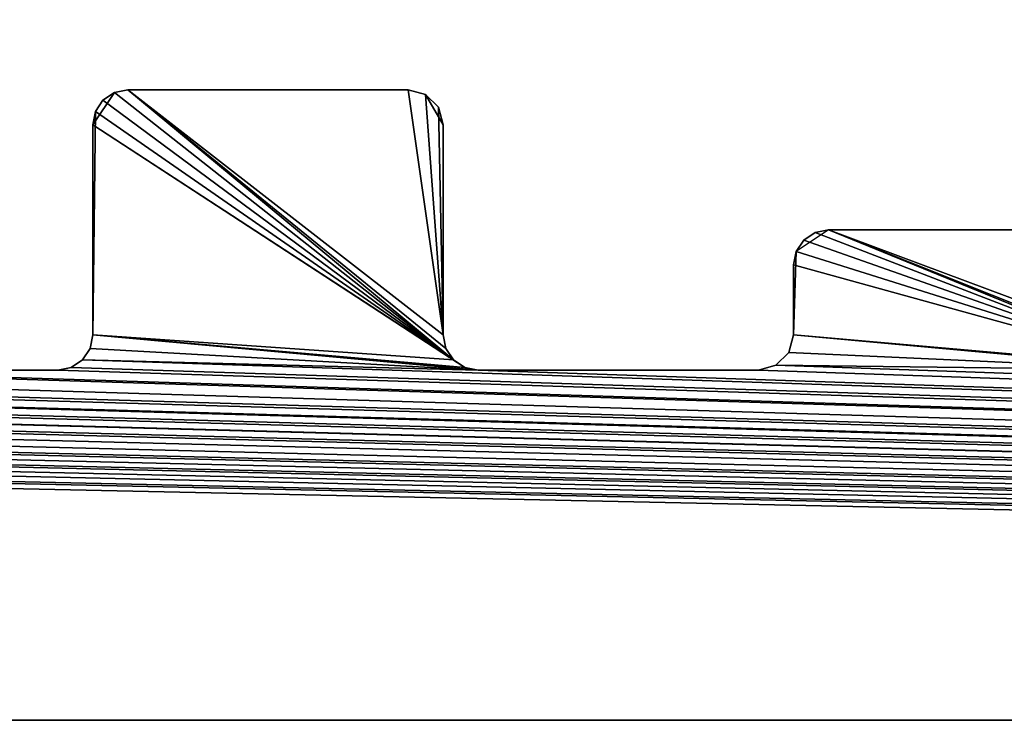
# Model space of a CAD drawing. Extents: x 0 to 122, y 0 to 122.
# Tile 53 of 256: x 43.48 to 50.5, y 0 to 5. Entities that reach past the tile are written whole.
import ezdxf

# ---------------------------------------------------------------- set-up
doc = ezdxf.new("R2010")
doc.units = 0
doc.header["$LTSCALE"] = 25.4
doc.layers.get('0').update_dxf_attribs({"color": 13, "linetype": 'CONTINUOUS'})

# ---------------------------------------------------------------- blocks, each defined once
blk = doc.blocks.new('GROOVE-I-7792-7793_STL_2')
at = {"color": 250}
for p, q in [((62.5012, -55, 125), (62.6555, -54.769, 125)), ((62.5744, -54.8232), (62.6555, -54.769)), ((62.5744, -54.8232), (62.6555, -54.769)), ((62.6555, -54.769, 125), (62.5744, -54.8232, 125)), ((62.7512, -54.75, 125), (62.6555, -54.769, 125)), ((62.6555, -54.769), (62.7512, -54.75)), ((62.6555, -54.769), (62.7512, -54.75)), ((62.7512, -54.75, 125), (62.6555, -54.769, 125)), ((62.6555, -54.769), (62.6555, -54.769, 125)), ((62.6555, -54.769), (62.6555, -54.769, 125)), ((64.7512, -54.75, 125), (62.7512, -54.75, 125)), ((62.7512, -54.75), (64.7512, -54.75)), ((62.7512, -54.75, 125), (62.7512, -54.75)), ((64.7512, -54.75, 125), (62.7512, -54.75, 125)), ((62.7512, -54.75), (64.7512, -54.75)), ((62.7512, -54.75, 125), (62.7512, -54.75)), ((64.8762, -54.7835, 125), (64.7512, -54.75, 125)), ((64.7512, -54.75), (64.8762, -54.7835)), ((64.7512, -54.75, 125), (64.7512, -54.75)), ((64.7512, -54.75), (64.8762, -54.7835)), ((64.7512, -54.75, 125), (64.7512, -54.75)), ((64.8762, -54.7835, 125), (64.7512, -54.75, 125)), ((64.8762, -54.7835, 125), (65.0012, -55, 125)), ((64.8762, -54.7835), (64.9677, -54.875)), ((64.8762, -54.7835), (64.9677, -54.875)), ((64.8762, -54.7835), (64.8762, -54.7835, 125)), ((64.9677, -54.875, 125), (64.8762, -54.7835, 125)), ((64.8762, -54.7835), (64.8762, -54.7835, 125)), ((62.5202, -54.9043), (62.5744, -54.8232)), ((62.5202, -54.9043), (62.5744, -54.8232)), ((62.5744, -54.8232, 125), (62.5202, -54.9043, 125)), ((62.5744, -54.8232), (62.5744, -54.8232, 125)), ((62.5744, -54.8232), (62.5744, -54.8232, 125)), ((62.5012, -55), (62.5202, -54.9043)), ((62.5012, -55), (62.5202, -54.9043)), ((62.5202, -54.9043, 125), (62.5012, -55, 125)), ((62.5202, -54.9043), (62.5202, -54.9043, 125)), ((62.5202, -54.9043), (62.5202, -54.9043, 125)), ((64.9677, -54.875), (65.0012, -55)), ((64.9677, -54.875), (65.0012, -55)), ((64.9677, -54.875), (64.9677, -54.875, 125)), ((65.0012, -55, 125), (64.9677, -54.875, 125)), ((64.9677, -54.875), (64.9677, -54.875, 125)), ((62.5012, -55, 125), (62.5012, -56.5, 125)), ((62.5012, -56.5), (62.5012, -55)), ((62.5012, -55, 125), (62.5012, -56.5, 125)), ((62.5012, -55, 125), (62.5012, -55)), ((62.5012, -56.5), (62.5012, -55)), ((62.5012, -55, 125), (62.5012, -55)), ((65.0012, -56.5, 125), (65.0012, -55, 125)), ((65.0012, -55), (65.0012, -56.5)), ((65.0012, -55, 125), (65.0012, -55)), ((65.0012, -56.5, 125), (65.0012, -55, 125)), ((65.0012, -55), (65.0012, -56.5)), ((65.0012, -55, 125), (65.0012, -55)), ((67.7512, -55.75, 125), (67.5202, -55.9043, 125)), ((67.5744, -55.8232), (67.6555, -55.769)), ((67.5744, -55.8232), (67.6555, -55.769)), ((67.6555, -55.769, 125), (67.5744, -55.8232, 125)), ((67.6555, -55.769), (67.7512, -55.75)), ((67.6555, -55.769), (67.7512, -55.75)), ((67.7512, -55.75, 125), (67.6555, -55.769, 125)), ((67.6555, -55.769), (67.6555, -55.769, 125)), ((67.6555, -55.769), (67.6555, -55.769, 125)), ((69.7512, -55.75, 125), (67.7512, -55.75, 125)), ((67.7512, -55.75), (69.7512, -55.75)), ((67.7512, -55.75, 125), (67.7512, -55.75)), ((69.7512, -55.75, 125), (67.7512, -55.75, 125)), ((67.7512, -55.75), (69.7512, -55.75)), ((67.7512, -55.75, 125), (67.7512, -55.75)), ((67.5202, -55.9043), (67.5744, -55.8232)), ((67.5202, -55.9043), (67.5744, -55.8232)), ((67.5744, -55.8232, 125), (67.5202, -55.9043, 125)), ((67.5744, -55.8232), (67.5744, -55.8232, 125)), ((67.5744, -55.8232), (67.5744, -55.8232, 125)), ((67.5202, -55.9043, 125), (67.5012, -56, 125)), ((67.5012, -56), (67.5202, -55.9043)), ((67.5012, -56), (67.5202, -55.9043)), ((67.5202, -55.9043, 125), (67.5012, -56, 125)), ((67.5202, -55.9043), (67.5202, -55.9043, 125)), ((67.5202, -55.9043), (67.5202, -55.9043, 125)), ((67.5012, -56, 125), (67.5012, -56.5, 125)), ((67.5012, -56.5), (67.5012, -56)), ((67.5012, -56, 125), (67.5012, -56.5, 125)), ((67.5012, -56, 125), (67.5012, -56)), ((67.5012, -56.5), (67.5012, -56)), ((67.5012, -56, 125), (67.5012, -56)), ((62.5012, -56.5, 125), (62.4821, -56.5957, 125)), ((62.4821, -56.5957), (62.5012, -56.5)), ((62.4821, -56.5957), (62.5012, -56.5)), ((62.5012, -56.5, 125), (62.4821, -56.5957, 125)), ((62.5012, -56.5, 125), (62.5012, -56.5)), ((62.5012, -56.5, 125), (62.5012, -56.5)), ((65.0202, -56.5957, 125), (65.0012, -56.5, 125)), ((65.0012, -56.5), (65.0202, -56.5957)), ((65.0012, -56.5, 125), (65.0012, -56.5)), ((65.0012, -56.5), (65.0202, -56.5957)), ((65.0012, -56.5, 125), (65.0012, -56.5)), ((65.0202, -56.5957, 125), (65.0012, -56.5, 125)), ((67.5012, -56.5, 125), (67.4677, -56.625, 125)), ((67.4677, -56.625), (67.5012, -56.5)), ((67.4677, -56.625), (67.5012, -56.5)), ((67.5012, -56.5, 125), (67.4677, -56.625, 125)), ((67.5012, -56.5, 125), (67.5012, -56.5)), ((67.5012, -56.5, 125), (67.5012, -56.5)), ((62.4821, -56.5957, 125), (62.4279, -56.6768, 125)), ((62.4279, -56.6768), (62.4821, -56.5957)), ((62.4279, -56.6768), (62.4821, -56.5957)), ((62.4821, -56.5957, 125), (62.4279, -56.6768, 125)), ((62.4821, -56.5957), (62.4821, -56.5957, 125)), ((62.4821, -56.5957), (62.4821, -56.5957, 125)), ((65.0744, -56.6768, 125), (65.0202, -56.5957, 125)), ((65.0202, -56.5957), (65.0744, -56.6768)), ((65.0202, -56.5957), (65.0744, -56.6768)), ((65.0202, -56.5957), (65.0202, -56.5957, 125)), ((65.0744, -56.6768, 125), (65.0202, -56.5957, 125)), ((65.0202, -56.5957), (65.0202, -56.5957, 125)), ((62.4279, -56.6768, 125), (62.3468, -56.731, 125)), ((62.3468, -56.731), (62.4279, -56.6768)), ((62.3468, -56.731), (62.4279, -56.6768)), ((62.4279, -56.6768, 125), (62.3468, -56.731, 125)), ((62.4279, -56.6768), (62.4279, -56.6768, 125)), ((62.4279, -56.6768), (62.4279, -56.6768, 125)), ((65.1555, -56.731, 125), (65.0744, -56.6768, 125)), ((65.0744, -56.6768), (65.1555, -56.731)), ((65.0744, -56.6768), (65.1555, -56.731)), ((65.0744, -56.6768), (65.0744, -56.6768, 125)), ((65.1555, -56.731, 125), (65.0744, -56.6768, 125)), ((65.0744, -56.6768), (65.0744, -56.6768, 125)), ((67.4677, -56.625, 125), (67.3762, -56.7165, 125)), ((67.3762, -56.7165), (67.4677, -56.625)), ((67.3762, -56.7165), (67.4677, -56.625)), ((67.4677, -56.625, 125), (67.3762, -56.7165, 125)), ((67.4677, -56.625), (67.4677, -56.625, 125)), ((67.4677, -56.625), (67.4677, -56.625, 125)), ((62.2512, -56.75, 125), (60.2512, -56.75, 125)), ((60.2512, -56.75), (62.2512, -56.75)), ((62.2512, -56.75, 125), (60.2512, -56.75, 125)), ((60.2512, -56.75), (62.2512, -56.75)), ((62.3468, -56.731, 125), (62.2512, -56.75, 125)), ((62.2512, -56.75), (62.3468, -56.731)), ((62.2512, -56.75), (62.3468, -56.731)), ((62.3468, -56.731, 125), (62.2512, -56.75, 125)), ((62.2512, -56.75, 125), (62.2512, -56.75)), ((62.2512, -56.75, 125), (62.2512, -56.75)), ((62.3468, -56.731), (62.3468, -56.731, 125)), ((62.3468, -56.731), (62.3468, -56.731, 125)), ((65.2512, -56.75, 125), (65.1555, -56.731, 125)), ((65.1555, -56.731), (65.2512, -56.75)), ((65.1555, -56.731), (65.2512, -56.75)), ((65.1555, -56.731), (65.1555, -56.731, 125)), ((65.2512, -56.75, 125), (65.1555, -56.731, 125)), ((65.1555, -56.731), (65.1555, -56.731, 125)), ((67.2512, -56.75, 125), (65.2512, -56.75, 125)), ((65.2512, -56.75), (67.2512, -56.75)), ((65.2512, -56.75, 125), (65.2512, -56.75)), ((67.2512, -56.75, 125), (65.2512, -56.75, 125)), ((65.2512, -56.75), (67.2512, -56.75)), ((65.2512, -56.75, 125), (65.2512, -56.75)), ((67.3762, -56.7165, 125), (67.2512, -56.75, 125)), ((67.2512, -56.75), (67.3762, -56.7165)), ((67.2512, -56.75), (67.3762, -56.7165)), ((67.3762, -56.7165, 125), (67.2512, -56.75, 125)), ((67.2512, -56.75, 125), (67.2512, -56.75)), ((67.2512, -56.75, 125), (67.2512, -56.75)), ((67.3762, -56.7165), (67.3762, -56.7165, 125)), ((67.3762, -56.7165), (67.3762, -56.7165, 125)), ((18.5012, -59.25, 125), (139.5012, -59.25, 125)), ((139.5012, -59.25), (18.5012, -59.25)), ((18.5012, -59.25, 125), (139.5012, -59.25, 125)), ((139.5012, -59.25), (18.5012, -59.25))]:
    blk.add_line(p, q, dxfattribs=at)
mesh = blk.add_polyface(dxfattribs=at)
corners = [(22.2512, -56.75, 125), (18.5012, -59.25, 125), (139.5012, -59.25, 125), (24.7512, -56.75, 125), (24.8468, -56.731, 125), (24.9279, -56.6768, 125), (30.2512, -56.75, 125), (32.2512, -56.75, 125), (32.3468, -56.731, 125), (35.2512, -56.75, 125), (55.1555, -55.769, 125), (60.2512, -56.75, 125), (60.1555, -56.731, 125), (57.4677, -55.625, 125), (57.5012, -55.5, 125), (60.0744, -56.6768, 125), (57.5012, -54.5, 125), (57.5347, -54.375, 125), (57.7512, -54.25, 125), (60.0202, -56.5957, 125), (60.0012, -56.5, 125), (59.7512, -54.25, 125), (59.9821, -54.4043, 125), (62.4279, -56.6768, 125), (65.2512, -56.75, 125), (62.4821, -56.5957, 125), (62.5012, -56.5, 125), (65.1555, -56.731, 125), (62.5012, -55, 125), (65.0744, -56.6768, 125), (62.6555, -54.769, 125), (62.7512, -54.75, 125), (65.0202, -56.5957, 125), (65.0012, -56.5, 125), (64.7512, -54.75, 125), (64.8762, -54.7835, 125), (67.3762, -56.7165, 125), (70.2512, -56.75, 125), (67.4677, -56.625, 125), (67.5012, -56.5, 125), (70.1555, -56.731, 125), (67.5012, -56, 125), (67.5202, -55.9043, 125), (67.7512, -55.75, 125), (70.0744, -56.6768, 125), (70.0202, -56.5957, 125), (69.7512, -55.75, 125), (70.0012, -56.5, 125), (69.9279, -55.8232, 125), (70.0012, -56, 125), (65.0012, -55, 125), (60.0012, -54.5, 125)]
mesh.append_faces([[corners[k] for k in face] for face in [(0, 2, 3), (3, 2, 4), (4, 2, 5), (6, 2, 7), (7, 2, 8), (13, 12, 14), (16, 15, 17), (17, 15, 18), (21, 20, 22), (23, 24, 25), (25, 24, 26), (26, 27, 28), (28, 29, 30), (30, 29, 31), (31, 33, 34), (34, 33, 35), (36, 37, 38), (38, 37, 39), (39, 40, 41), (41, 40, 42), (42, 40, 43), (43, 45, 46), (46, 47, 48)]], dxfattribs={"vtx0": -1, "vtx1": -1, "color": 250})
mesh.append_faces([[corners[k] for k in face] for face in [(5, 2, 6), (8, 2, 9)]], dxfattribs={"vtx0": -1, "vtx1": -1, "vtx2": -1, "color": 250})
mesh.append_faces([[corners[k] for k in face] for face in [(0, 1, 2), (10, 11, 12), (14, 12, 15), (18, 15, 19), (18, 19, 20), (26, 24, 27), (28, 27, 29), (31, 29, 32), (31, 32, 33), (39, 37, 40), (43, 40, 44), (43, 44, 45), (46, 45, 47)]], dxfattribs={"vtx0": -1, "vtx2": -1, "color": 250})
mesh.append_faces([[corners[k] for k in face] for face in [(49, 48, 47), (50, 35, 33), (51, 22, 20)]], dxfattribs={"vtx1": -1, "color": 250})
mesh = blk.add_polyface(dxfattribs=at)
corners = [(55.0202, -55.9043), (55.0012, -56.5), (55.0012, -56), (57.5347, -54.375), (57.5012, -55.5), (57.5012, -54.5), (62.5202, -54.9043), (62.5012, -56.5), (62.5012, -55), (18.5012, -59.25), (22.2512, -56.75), (139.5012, -59.25), (24.7512, -56.75), (24.8468, -56.731), (24.9279, -56.6768), (30.2512, -56.75), (52.7512, -56.75), (50.0012, -56.5), (52.6555, -56.731), (50.2512, -55.25), (52.5744, -56.6768), (52.5202, -56.5957), (52.2512, -55.25), (52.5012, -56.5), (52.3468, -55.269), (52.4279, -55.3232), (52.4821, -55.4043), (52.5012, -55.5), (60.2512, -56.75), (54.9821, -56.5957), (55.0744, -55.8232), (55.1555, -55.769), (60.1555, -56.731), (55.2512, -55.75), (57.2512, -55.75), (57.3762, -55.7165), (57.4677, -55.625), (60.0744, -56.6768), (57.6262, -54.2835), (57.7512, -54.25), (60.0202, -56.5957), (60.0012, -56.5), (59.7512, -54.25), (59.8468, -54.269), (59.9279, -54.3232), (59.9821, -54.4043), (60.0012, -54.5), (65.2512, -56.75), (62.4279, -56.6768), (62.4821, -56.5957), (65.1555, -56.731), (65.0744, -56.6768), (62.5744, -54.8232), (62.6555, -54.769), (62.7512, -54.75), (65.0202, -56.5957), (65.0012, -56.5), (64.7512, -54.75), (64.8762, -54.7835), (64.9677, -54.875)]
mesh.append_faces([[corners[k] for k in face] for face in [(0, 1, 2), (3, 4, 5), (6, 7, 8), (23, 26, 27), (41, 45, 46)]], dxfattribs={"vtx0": -1, "color": 250})
mesh.append_faces([[corners[k] for k in face] for face in [(9, 10, 11), (16, 17, 18), (18, 19, 20), (21, 22, 23), (28, 31, 32), (32, 4, 37), (37, 39, 40), (40, 39, 41), (47, 7, 50), (50, 7, 51), (51, 54, 55), (55, 54, 56)]], dxfattribs={"vtx0": -1, "vtx1": -1, "color": 250})
mesh.append_faces([[corners[k] for k in face] for face in [(11, 14, 15), (28, 1, 0), (37, 4, 3), (51, 7, 6)]], dxfattribs={"vtx0": -1, "vtx1": -1, "vtx2": -1, "color": 250})
mesh.append_faces([[corners[k] for k in face] for face in [(11, 10, 12), (11, 12, 13), (11, 13, 14), (23, 22, 24), (23, 24, 25), (23, 25, 26), (28, 29, 1), (28, 0, 30), (28, 30, 31), (32, 31, 33), (32, 33, 34), (32, 34, 35), (32, 35, 36), (32, 36, 4), (37, 3, 38), (37, 38, 39), (41, 39, 42), (41, 42, 43), (41, 43, 44), (41, 44, 45), (47, 48, 49), (47, 49, 7), (51, 6, 52), (51, 52, 53), (51, 53, 54), (56, 54, 57), (56, 57, 58), (56, 58, 59)]], dxfattribs={"vtx0": -1, "vtx2": -1, "color": 250})
mesh = blk.add_polyface(dxfattribs=at)
corners = [(54.9821, -56.5957, 125), (139.5012, -59.25, 125), (60.2512, -56.75, 125), (62.2512, -56.75, 125), (62.3468, -56.731, 125), (62.4279, -56.6768, 125), (65.2512, -56.75, 125), (67.2512, -56.75, 125), (67.3762, -56.7165, 125), (70.2512, -56.75, 125), (72.2512, -56.75, 125), (72.3762, -56.7165, 125), (72.4677, -56.625, 125), (84.9279, -56.6768, 125), (87.7512, -56.75, 125), (84.9821, -56.5957, 125), (85.0012, -56.5, 125), (87.6262, -56.7165, 125), (85.0012, -56, 125), (85.0347, -55.875, 125), (85.2512, -55.75, 125), (87.5347, -56.625, 125), (87.2512, -55.75, 125), (87.5012, -56.5, 125), (87.4821, -55.9043, 125), (90.0012, -56.5, 125), (95.2512, -56.75, 125), (90.0012, -56, 125), (90.0202, -55.9043, 125), (90.0744, -55.8232, 125), (90.1555, -55.769, 125), (95.1555, -56.731, 125), (90.2512, -55.75, 125), (92.2512, -55.75, 125), (92.3762, -55.7165, 125), (92.4677, -55.625, 125), (92.5012, -55.5, 125), (95.0744, -56.6768, 125), (92.5012, -54.5, 125), (92.5347, -54.375, 125), (92.7512, -54.25, 125), (95.0202, -56.5957, 125), (95.0012, -56.5, 125), (94.7512, -54.25, 125), (94.8762, -54.2835, 125), (95.0012, -54.5, 125), (87.5012, -56, 125)]
mesh.append_faces([[corners[k] for k in face] for face in [(2, 1, 3), (3, 1, 4), (4, 1, 5), (6, 1, 7), (7, 1, 8), (9, 1, 10), (10, 1, 11), (11, 1, 12), (13, 14, 15), (15, 14, 16), (16, 17, 18), (18, 17, 19), (19, 17, 20), (20, 21, 22), (22, 23, 24), (25, 26, 27), (27, 26, 28), (28, 26, 29), (29, 26, 30), (30, 31, 32), (32, 31, 33), (33, 31, 34), (34, 31, 35), (35, 31, 36), (36, 37, 38), (38, 37, 39), (39, 37, 40), (40, 42, 43), (43, 42, 44)]], dxfattribs={"vtx0": -1, "vtx1": -1, "color": 250})
mesh.append_faces([[corners[k] for k in face] for face in [(0, 1, 2), (5, 1, 6), (8, 1, 9)]], dxfattribs={"vtx0": -1, "vtx1": -1, "vtx2": -1, "color": 250})
mesh.append_faces([[corners[k] for k in face] for face in [(16, 14, 17), (20, 17, 21), (22, 21, 23), (30, 26, 31), (36, 31, 37), (40, 37, 41), (40, 41, 42)]], dxfattribs={"vtx0": -1, "vtx2": -1, "color": 250})
mesh.append_faces([[corners[k] for k in face] for face in [(45, 44, 42), (46, 24, 23)]], dxfattribs={"vtx1": -1, "color": 250})
mesh = blk.add_polyface(dxfattribs=at)
corners = [(85.0347, -55.875), (85.0012, -56.5), (85.0012, -56), (92.5347, -54.375), (92.5012, -55.5), (92.5012, -54.5), (97.5347, -55.875), (97.5012, -56.5), (97.5012, -56), (139.5012, -59.25), (54.9821, -56.5957), (60.2512, -56.75), (62.2512, -56.75), (62.3468, -56.731), (62.4279, -56.6768), (65.2512, -56.75), (67.2512, -56.75), (67.3762, -56.7165), (70.2512, -56.75), (77.7512, -56.75), (79.7512, -56.75), (87.7512, -56.75), (84.9279, -56.6768), (84.9821, -56.5957), (87.6262, -56.7165), (85.1262, -55.7835), (85.2512, -55.75), (87.5347, -56.625), (87.2512, -55.75), (87.5012, -56.5), (87.3468, -55.769), (87.4279, -55.8232), (87.4821, -55.9043), (87.5012, -56), (95.2512, -56.75), (89.9821, -56.5957), (90.1555, -55.769), (95.1555, -56.731), (90.2512, -55.75), (92.2512, -55.75), (92.3762, -55.7165), (92.4677, -55.625), (95.0744, -56.6768), (92.6262, -54.2835), (92.7512, -54.25), (95.0202, -56.5957), (95.0012, -56.5), (94.7512, -54.25), (94.8762, -54.2835), (94.9677, -54.375), (95.0012, -54.5), (100.2512, -56.75), (97.4821, -56.5957), (100.1555, -56.731), (97.6262, -55.7835), (97.7512, -55.75), (100.0744, -56.6768), (100.0202, -56.5957), (99.7512, -55.75)]
mesh.append_faces([[corners[k] for k in face] for face in [(0, 1, 2), (3, 4, 5), (6, 7, 8), (29, 32, 33), (46, 49, 50)]], dxfattribs={"vtx0": -1, "color": 250})
mesh.append_faces([[corners[k] for k in face] for face in [(21, 1, 24), (24, 26, 27), (27, 28, 29), (34, 36, 37), (37, 4, 42), (42, 44, 45), (45, 44, 46), (56, 55, 57)]], dxfattribs={"vtx0": -1, "vtx1": -1, "color": 250})
mesh.append_faces([[corners[k] for k in face] for face in [(9, 10, 11), (9, 14, 15), (9, 17, 18), (24, 1, 0), (42, 4, 3), (53, 7, 6)]], dxfattribs={"vtx0": -1, "vtx1": -1, "vtx2": -1, "color": 250})
mesh.append_faces([[corners[k] for k in face] for face in [(9, 11, 12), (9, 12, 13), (9, 13, 14), (9, 15, 16), (9, 16, 17), (9, 18, 19), (9, 19, 20), (21, 22, 23), (21, 23, 1), (24, 0, 25), (24, 25, 26), (27, 26, 28), (29, 28, 30), (29, 30, 31), (29, 31, 32), (34, 35, 36), (37, 36, 38), (37, 38, 39), (37, 39, 40), (37, 40, 41), (37, 41, 4), (42, 3, 43), (42, 43, 44), (46, 44, 47), (46, 47, 48), (46, 48, 49), (51, 52, 7), (53, 6, 54), (53, 54, 55), (57, 55, 58)]], dxfattribs={"vtx0": -1, "vtx2": -1, "color": 250})
mesh = blk.add_polyface(dxfattribs=at)
corners = [(62.5744, -54.8232, 125), (62.6555, -54.769), (62.5744, -54.8232), (62.6555, -54.769, 125)]
mesh.append_faces([[corners[k] for k in face] for face in [(0, 1, 2), (1, 0, 3)]], dxfattribs={"vtx0": -1, "color": 250})
mesh = blk.add_polyface(dxfattribs=at)
corners = [(62.6555, -54.769, 125), (62.7512, -54.75), (62.6555, -54.769), (62.7512, -54.75, 125)]
mesh.append_faces([[corners[k] for k in face] for face in [(0, 1, 2), (1, 0, 3)]], dxfattribs={"vtx0": -1, "color": 250})
mesh = blk.add_polyface(dxfattribs=at)
corners = [(62.7512, -54.75, 125), (64.7512, -54.75), (62.7512, -54.75), (64.7512, -54.75, 125)]
mesh.append_faces([[corners[k] for k in face] for face in [(0, 1, 2), (1, 0, 3)]], dxfattribs={"vtx0": -1, "color": 250})
mesh = blk.add_polyface(dxfattribs=at)
corners = [(64.7512, -54.75, 125), (64.8762, -54.7835), (64.7512, -54.75), (64.8762, -54.7835, 125)]
mesh.append_faces([[corners[k] for k in face] for face in [(0, 1, 2), (1, 0, 3)]], dxfattribs={"vtx0": -1, "color": 250})
mesh = blk.add_polyface(dxfattribs=at)
corners = [(64.8762, -54.7835), (64.9677, -54.875, 125), (64.9677, -54.875), (64.8762, -54.7835, 125)]
mesh.append_faces([[corners[k] for k in face] for face in [(0, 1, 2), (1, 0, 3)]], dxfattribs={"vtx0": -1, "color": 250})
mesh = blk.add_polyface(dxfattribs=at)
corners = [(62.5744, -54.8232, 125), (62.5202, -54.9043), (62.5202, -54.9043, 125), (62.5744, -54.8232)]
mesh.append_faces([[corners[k] for k in face] for face in [(0, 1, 2), (1, 0, 3)]], dxfattribs={"vtx0": -1, "color": 250})
mesh = blk.add_polyface(dxfattribs=at)
corners = [(67.5202, -55.9043), (67.5012, -56.5), (67.5012, -56), (80.0202, -55.4043), (80.0012, -56.5), (80.0012, -55.5), (139.5012, -59.25), (30.2512, -56.75), (32.2512, -56.75), (32.3468, -56.731), (35.2512, -56.75), (37.2512, -56.75), (37.3468, -56.731), (37.4279, -56.6768), (42.7512, -56.75), (44.7512, -56.75), (44.8468, -56.731), (44.9279, -56.6768), (47.7512, -56.75), (49.7512, -56.75), (49.8468, -56.731), (49.9279, -56.6768), (52.7512, -56.75), (54.7512, -56.75), (54.8468, -56.731), (54.9279, -56.6768), (54.9821, -56.5957), (65.0012, -56.5), (64.9677, -54.875), (65.0012, -55), (70.2512, -56.75), (67.3762, -56.7165), (67.4677, -56.625), (70.1555, -56.731), (67.5744, -55.8232), (67.6555, -55.769), (67.7512, -55.75), (70.0744, -56.6768), (70.0202, -56.5957), (69.7512, -55.75), (69.8468, -55.769), (70.0012, -56.5), (69.9279, -55.8232), (69.9821, -55.9043), (70.0012, -56), (82.7512, -56.75), (79.8762, -56.7165), (79.9677, -56.625), (82.6262, -56.7165), (80.0744, -55.3232), (80.1555, -55.269), (80.2512, -55.25), (82.5347, -56.625), (82.5012, -56.5), (82.2512, -55.25), (82.3762, -55.2835), (82.4677, -55.375), (82.5012, -55.5)]
mesh.append_faces([[corners[k] for k in face] for face in [(0, 1, 2), (3, 4, 5), (27, 28, 29), (41, 43, 44), (53, 56, 57)]], dxfattribs={"vtx0": -1, "color": 250})
mesh.append_faces([[corners[k] for k in face] for face in [(30, 1, 33), (33, 36, 37), (37, 36, 38), (38, 40, 41), (45, 4, 48), (48, 51, 52), (52, 51, 53)]], dxfattribs={"vtx0": -1, "vtx1": -1, "color": 250})
mesh.append_faces([[corners[k] for k in face] for face in [(6, 9, 10), (6, 13, 14), (6, 17, 18), (6, 21, 22), (33, 1, 0), (48, 4, 3)]], dxfattribs={"vtx0": -1, "vtx1": -1, "vtx2": -1, "color": 250})
mesh.append_faces([[corners[k] for k in face] for face in [(6, 7, 8), (6, 8, 9), (6, 10, 11), (6, 11, 12), (6, 12, 13), (6, 14, 15), (6, 15, 16), (6, 16, 17), (6, 18, 19), (6, 19, 20), (6, 20, 21), (6, 22, 23), (6, 23, 24), (6, 24, 25), (6, 25, 26), (30, 31, 32), (30, 32, 1), (33, 0, 34), (33, 34, 35), (33, 35, 36), (38, 36, 39), (38, 39, 40), (41, 40, 42), (41, 42, 43), (45, 46, 47), (45, 47, 4), (48, 3, 49), (48, 49, 50), (48, 50, 51), (53, 51, 54), (53, 54, 55), (53, 55, 56)]], dxfattribs={"vtx0": -1, "vtx2": -1, "color": 250})
mesh = blk.add_polyface(dxfattribs=at)
corners = [(62.5202, -54.9043, 125), (62.5012, -55), (62.5012, -55, 125), (62.5202, -54.9043)]
mesh.append_faces([[corners[k] for k in face] for face in [(0, 1, 2), (1, 0, 3)]], dxfattribs={"vtx0": -1, "color": 250})
mesh = blk.add_polyface(dxfattribs=at)
corners = [(64.9677, -54.875), (65.0012, -55, 125), (65.0012, -55), (64.9677, -54.875, 125)]
mesh.append_faces([[corners[k] for k in face] for face in [(0, 1, 2), (1, 0, 3)]], dxfattribs={"vtx0": -1, "color": 250})
mesh = blk.add_polyface(dxfattribs=at)
corners = [(62.5012, -55, 125), (62.5012, -56.5), (62.5012, -56.5, 125), (62.5012, -55)]
mesh.append_faces([[corners[k] for k in face] for face in [(0, 1, 2), (1, 0, 3)]], dxfattribs={"vtx0": -1, "color": 250})
mesh = blk.add_polyface(dxfattribs=at)
corners = [(65.0012, -55), (65.0012, -56.5, 125), (65.0012, -56.5), (65.0012, -55, 125)]
mesh.append_faces([[corners[k] for k in face] for face in [(0, 1, 2), (1, 0, 3)]], dxfattribs={"vtx0": -1, "color": 250})
mesh = blk.add_polyface(dxfattribs=at)
corners = [(35.2512, -56.75, 125), (139.5012, -59.25, 125), (37.2512, -56.75, 125), (42.7512, -56.75, 125), (44.7512, -56.75, 125), (44.8468, -56.731, 125), (44.9279, -56.6768, 125), (47.7512, -56.75, 125), (49.7512, -56.75, 125), (49.8468, -56.731, 125), (49.9279, -56.6768, 125), (52.7512, -56.75, 125), (54.7512, -56.75, 125), (54.8468, -56.731, 125), (54.9279, -56.6768, 125), (54.9821, -56.5957, 125), (72.4677, -56.625, 125), (77.7512, -56.75, 125), (72.5012, -56.5, 125), (77.6555, -56.731, 125), (75.2512, -56.25, 125), (75.1262, -56.2165, 125), (72.5012, -55.5, 125), (72.5347, -55.375, 125), (72.7512, -55.25, 125), (75.0347, -56.125, 125), (74.7512, -55.25, 125), (75.0012, -56, 125), (74.8762, -55.2835, 125), (77.5744, -56.6768, 125), (77.2512, -56.25, 125), (77.5202, -56.5957, 125), (77.4821, -56.4043, 125), (79.8762, -56.7165, 125), (82.7512, -56.75, 125), (79.9677, -56.625, 125), (80.0012, -56.5, 125), (82.6262, -56.7165, 125), (80.0012, -55.5, 125), (80.0202, -55.4043, 125), (80.2512, -55.25, 125), (82.5347, -56.625, 125), (82.5012, -56.5, 125), (82.2512, -55.25, 125), (82.3762, -55.2835, 125), (82.5012, -55.5, 125), (75.0012, -55.5, 125)]
mesh.append_faces([[corners[k] for k in face] for face in [(30, 31, 32)]], dxfattribs={"vtx0": -1, "color": 250})
mesh.append_faces([[corners[k] for k in face] for face in [(0, 1, 2), (3, 1, 4), (4, 1, 5), (5, 1, 6), (7, 1, 8), (8, 1, 9), (9, 1, 10), (11, 1, 12), (12, 1, 13), (13, 1, 14), (14, 1, 15), (16, 17, 18), (18, 21, 22), (22, 21, 23), (23, 21, 24), (24, 25, 26), (26, 27, 28), (20, 29, 30), (33, 34, 35), (35, 34, 36), (36, 37, 38), (38, 37, 39), (39, 37, 40), (40, 42, 43), (43, 42, 44)]], dxfattribs={"vtx0": -1, "vtx1": -1, "color": 250})
mesh.append_faces([[corners[k] for k in face] for face in [(2, 1, 3), (6, 1, 7), (10, 1, 11), (18, 19, 20)]], dxfattribs={"vtx0": -1, "vtx1": -1, "vtx2": -1, "color": 250})
mesh.append_faces([[corners[k] for k in face] for face in [(18, 17, 19), (18, 20, 21), (24, 21, 25), (26, 25, 27), (20, 19, 29), (30, 29, 31), (36, 34, 37), (40, 37, 41), (40, 41, 42)]], dxfattribs={"vtx0": -1, "vtx2": -1, "color": 250})
mesh.append_faces([[corners[k] for k in face] for face in [(45, 44, 42), (46, 28, 27)]], dxfattribs={"vtx1": -1, "color": 250})
mesh = blk.add_polyface(dxfattribs=at)
corners = [(67.5744, -55.8232, 125), (67.6555, -55.769), (67.5744, -55.8232), (67.6555, -55.769, 125)]
mesh.append_faces([[corners[k] for k in face] for face in [(0, 1, 2), (1, 0, 3)]], dxfattribs={"vtx0": -1, "color": 250})
mesh = blk.add_polyface(dxfattribs=at)
corners = [(67.6555, -55.769, 125), (67.7512, -55.75), (67.6555, -55.769), (67.7512, -55.75, 125)]
mesh.append_faces([[corners[k] for k in face] for face in [(0, 1, 2), (1, 0, 3)]], dxfattribs={"vtx0": -1, "color": 250})
mesh = blk.add_polyface(dxfattribs=at)
corners = [(67.7512, -55.75, 125), (69.7512, -55.75), (67.7512, -55.75), (69.7512, -55.75, 125)]
mesh.append_faces([[corners[k] for k in face] for face in [(0, 1, 2), (1, 0, 3)]], dxfattribs={"vtx0": -1, "color": 250})
mesh = blk.add_polyface(dxfattribs=at)
corners = [(67.5744, -55.8232, 125), (67.5202, -55.9043), (67.5202, -55.9043, 125), (67.5744, -55.8232)]
mesh.append_faces([[corners[k] for k in face] for face in [(0, 1, 2), (1, 0, 3)]], dxfattribs={"vtx0": -1, "color": 250})
mesh = blk.add_polyface(dxfattribs=at)
corners = [(67.5202, -55.9043, 125), (67.5012, -56), (67.5012, -56, 125), (67.5202, -55.9043)]
mesh.append_faces([[corners[k] for k in face] for face in [(0, 1, 2), (1, 0, 3)]], dxfattribs={"vtx0": -1, "color": 250})
mesh = blk.add_polyface(dxfattribs=at)
corners = [(67.5012, -56, 125), (67.5012, -56.5), (67.5012, -56.5, 125), (67.5012, -56)]
mesh.append_faces([[corners[k] for k in face] for face in [(0, 1, 2), (1, 0, 3)]], dxfattribs={"vtx0": -1, "color": 250})
mesh = blk.add_polyface(dxfattribs=at)
corners = [(62.5012, -56.5, 125), (62.4821, -56.5957), (62.4821, -56.5957, 125), (62.5012, -56.5)]
mesh.append_faces([[corners[k] for k in face] for face in [(0, 1, 2), (1, 0, 3)]], dxfattribs={"vtx0": -1, "color": 250})
mesh = blk.add_polyface(dxfattribs=at)
corners = [(65.0012, -56.5), (65.0202, -56.5957, 125), (65.0202, -56.5957), (65.0012, -56.5, 125)]
mesh.append_faces([[corners[k] for k in face] for face in [(0, 1, 2), (1, 0, 3)]], dxfattribs={"vtx0": -1, "color": 250})
mesh = blk.add_polyface(dxfattribs=at)
corners = [(67.5012, -56.5, 125), (67.4677, -56.625), (67.4677, -56.625, 125), (67.5012, -56.5)]
mesh.append_faces([[corners[k] for k in face] for face in [(0, 1, 2), (1, 0, 3)]], dxfattribs={"vtx0": -1, "color": 250})
mesh = blk.add_polyface(dxfattribs=at)
corners = [(62.4821, -56.5957, 125), (62.4279, -56.6768), (62.4279, -56.6768, 125), (62.4821, -56.5957)]
mesh.append_faces([[corners[k] for k in face] for face in [(0, 1, 2), (1, 0, 3)]], dxfattribs={"vtx0": -1, "color": 250})
mesh = blk.add_polyface(dxfattribs=at)
corners = [(65.0202, -56.5957), (65.0744, -56.6768, 125), (65.0744, -56.6768), (65.0202, -56.5957, 125)]
mesh.append_faces([[corners[k] for k in face] for face in [(0, 1, 2), (1, 0, 3)]], dxfattribs={"vtx0": -1, "color": 250})
mesh = blk.add_polyface(dxfattribs=at)
corners = [(62.3468, -56.731, 125), (62.4279, -56.6768), (62.3468, -56.731), (62.4279, -56.6768, 125)]
mesh.append_faces([[corners[k] for k in face] for face in [(0, 1, 2), (1, 0, 3)]], dxfattribs={"vtx0": -1, "color": 250})
mesh = blk.add_polyface(dxfattribs=at)
corners = [(65.0744, -56.6768, 125), (65.1555, -56.731), (65.0744, -56.6768), (65.1555, -56.731, 125)]
mesh.append_faces([[corners[k] for k in face] for face in [(0, 1, 2), (1, 0, 3)]], dxfattribs={"vtx0": -1, "color": 250})
mesh = blk.add_polyface(dxfattribs=at)
corners = [(67.4677, -56.625, 125), (67.3762, -56.7165), (67.3762, -56.7165, 125), (67.4677, -56.625)]
mesh.append_faces([[corners[k] for k in face] for face in [(0, 1, 2), (1, 0, 3)]], dxfattribs={"vtx0": -1, "color": 250})
mesh = blk.add_polyface(dxfattribs=at)
corners = [(60.2512, -56.75, 125), (62.2512, -56.75), (60.2512, -56.75), (62.2512, -56.75, 125)]
mesh.append_faces([[corners[k] for k in face] for face in [(0, 1, 2), (1, 0, 3)]], dxfattribs={"vtx0": -1, "color": 250})
mesh = blk.add_polyface(dxfattribs=at)
corners = [(62.2512, -56.75, 125), (62.3468, -56.731), (62.2512, -56.75), (62.3468, -56.731, 125)]
mesh.append_faces([[corners[k] for k in face] for face in [(0, 1, 2), (1, 0, 3)]], dxfattribs={"vtx0": -1, "color": 250})
mesh = blk.add_polyface(dxfattribs=at)
corners = [(65.1555, -56.731, 125), (65.2512, -56.75), (65.1555, -56.731), (65.2512, -56.75, 125)]
mesh.append_faces([[corners[k] for k in face] for face in [(0, 1, 2), (1, 0, 3)]], dxfattribs={"vtx0": -1, "color": 250})
mesh = blk.add_polyface(dxfattribs=at)
corners = [(65.2512, -56.75), (67.2512, -56.75, 125), (67.2512, -56.75), (65.2512, -56.75, 125)]
mesh.append_faces([[corners[k] for k in face] for face in [(0, 1, 2), (1, 0, 3)]], dxfattribs={"vtx0": -1, "color": 250})
mesh = blk.add_polyface(dxfattribs=at)
corners = [(67.2512, -56.75, 125), (67.3762, -56.7165), (67.2512, -56.75), (67.3762, -56.7165, 125)]
mesh.append_faces([[corners[k] for k in face] for face in [(0, 1, 2), (1, 0, 3)]], dxfattribs={"vtx0": -1, "color": 250})
mesh = blk.add_polyface(dxfattribs=at)
corners = [(139.5012, -59.25, 125), (18.5012, -59.25), (139.5012, -59.25), (18.5012, -59.25, 125)]
mesh.append_faces([[corners[k] for k in face] for face in [(0, 1, 2), (1, 0, 3)]], dxfattribs={"vtx0": -1, "color": 250})

msp = doc.modelspace()

# ---------------------------------------------------------------- block references
at = {"color": 0}
msp.add_blockref('GROOVE-I-7792-7793_STL_2', (-18.5012, 59.25), dxfattribs=at)

doc.saveas('drawing.dxf')
